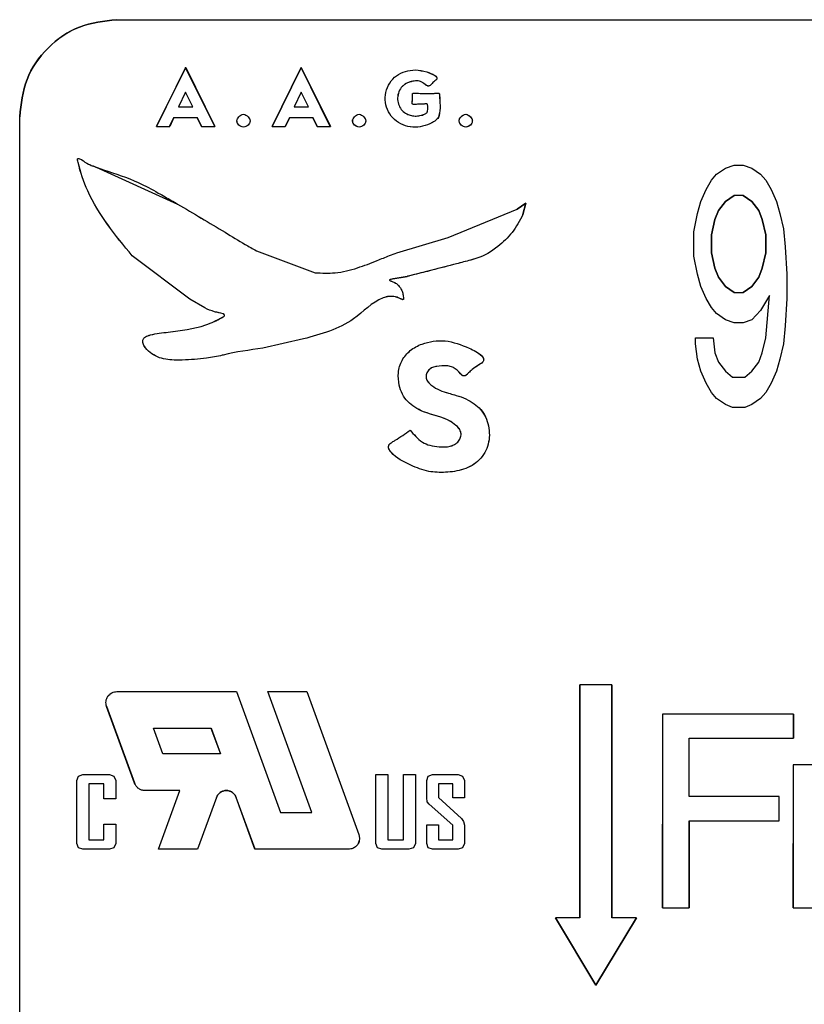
# Model space of a CAD drawing. Header units: millimetres. Extents: x -186 to 167, y -17 to 277.
# Tile 36 of 44: x 56.35 to 64.44, y 255.48 to 265.64. Entities that reach past the tile are written whole.
import ezdxf

# ---------------------------------------------------------------- set-up
doc = ezdxf.new("R2010")
doc.units = ezdxf.units.MM

msp = doc.modelspace()

# ---------------------------------------------------------------- linework, layer by layer
at = {"color": 7, "linetype": 'Continuous', "lineweight": 25}
for p, q in [((57.348, 265.635), (75.553, 265.635)), ((58.059, 265.143), (57.76, 264.535)), ((57.76, 264.535), (58.06, 265.143)), ((58.359, 264.535), (58.059, 265.143)), ((58.059, 265.143), (58.06, 265.143)), ((58.06, 265.143), (58.359, 264.535)), ((59.252, 265.143), (58.953, 264.535)), ((58.953, 264.535), (59.252, 265.143)), ((59.252, 265.143), (59.552, 264.535)), ((59.551, 264.535), (59.252, 265.143)), ((59.252, 265.143), (59.252, 265.143)), ((60.427, 265.119), (60.427, 265.119)), ((58.059, 264.886), (57.986, 264.735)), ((58.059, 264.886), (57.986, 264.735)), ((58.132, 264.735), (58.059, 264.886)), ((58.132, 264.735), (58.059, 264.886)), ((58.059, 264.886), (58.059, 264.886)), ((59.251, 264.886), (59.179, 264.735)), ((59.251, 264.886), (59.179, 264.735)), ((59.325, 264.735), (59.251, 264.886)), ((59.325, 264.735), (59.251, 264.886)), ((59.251, 264.886), (59.251, 264.886)), ((60.495, 264.874), (60.495, 264.874)), ((57.986, 264.735), (58.132, 264.735)), ((59.179, 264.735), (59.325, 264.735)), ((60.46, 264.764), (60.459, 264.764)), ((56.348, 247.034), (56.348, 264.635)), ((56.348, 264.635), (56.348, 264.635)), ((56.348, 247.034), (56.348, 264.635)), ((58.656, 264.661), (58.656, 264.661)), ((59.848, 264.661), (59.849, 264.661)), ((60.341, 264.663), (60.34, 264.663)), ((60.948, 264.661), (60.948, 264.661)), ((57.76, 264.535), (57.895, 264.535)), ((57.894, 264.535), (57.939, 264.627)), ((57.939, 264.627), (57.895, 264.535)), ((57.939, 264.627), (58.179, 264.627)), ((58.179, 264.627), (58.224, 264.535)), ((58.224, 264.535), (58.179, 264.627)), ((58.224, 264.535), (58.359, 264.535)), ((58.656, 264.528), (58.656, 264.528)), ((58.953, 264.535), (59.087, 264.535)), ((59.087, 264.535), (59.132, 264.627)), ((59.132, 264.627), (59.087, 264.535)), ((59.132, 264.627), (59.372, 264.627)), ((59.372, 264.627), (59.416, 264.535)), ((59.417, 264.535), (59.372, 264.627)), ((59.416, 264.535), (59.552, 264.535)), ((59.849, 264.528), (59.849, 264.528)), ((60.948, 264.528), (60.948, 264.528)), ((63.626, 264.104), (63.716, 264.135)), ((63.626, 264.104), (63.716, 264.135)), ((63.716, 264.135), (63.807, 264.135)), ((63.807, 264.135), (63.897, 264.104)), ((63.807, 264.135), (63.898, 264.104)), ((57.137, 264.114), (57.976, 263.734)), ((57.138, 264.114), (57.137, 264.114)), ((63.481, 263.979), (63.535, 264.041)), ((63.481, 263.979), (63.535, 264.041)), ((63.535, 264.041), (63.626, 264.104)), ((63.535, 264.041), (63.626, 264.104)), ((63.535, 264.041), (63.535, 264.041)), ((63.626, 264.104), (63.626, 264.104)), ((63.897, 264.104), (63.988, 264.041)), ((63.898, 264.104), (63.897, 264.104)), ((63.898, 264.104), (63.988, 264.041)), ((63.988, 264.041), (64.042, 263.979)), ((63.988, 264.041), (63.988, 264.041)), ((63.988, 264.041), (64.043, 263.979)), ((63.426, 263.885), (63.481, 263.979)), ((63.426, 263.885), (63.481, 263.979)), ((63.481, 263.979), (63.481, 263.979)), ((64.042, 263.979), (64.097, 263.885)), ((64.043, 263.979), (64.042, 263.979)), ((64.043, 263.979), (64.097, 263.885)), ((63.372, 263.76), (63.426, 263.885)), ((63.372, 263.76), (63.426, 263.885)), ((63.426, 263.885), (63.426, 263.885)), ((63.716, 263.823), (63.626, 263.76)), ((63.626, 263.76), (63.716, 263.823)), ((63.807, 263.823), (63.716, 263.823)), ((63.897, 263.76), (63.807, 263.823)), ((63.807, 263.823), (63.898, 263.76)), ((64.097, 263.885), (64.151, 263.76)), ((64.097, 263.885), (64.097, 263.885)), ((64.097, 263.885), (64.151, 263.76)), ((57.976, 263.734), (57.976, 263.734)), ((61.567, 263.743), (61.478, 263.681)), ((61.479, 263.681), (61.567, 263.743)), ((61.537, 263.625), (61.567, 263.743)), ((61.567, 263.743), (61.538, 263.625)), ((61.567, 263.743), (61.567, 263.743)), ((63.336, 263.635), (63.372, 263.76)), ((63.336, 263.635), (63.372, 263.76)), ((63.372, 263.76), (63.372, 263.76)), ((63.626, 263.76), (63.553, 263.666)), ((63.553, 263.666), (63.626, 263.76)), ((63.626, 263.76), (63.626, 263.76)), ((63.97, 263.666), (63.897, 263.76)), ((63.898, 263.76), (63.897, 263.76)), ((63.898, 263.76), (63.97, 263.666)), ((64.151, 263.76), (64.187, 263.635)), ((64.151, 263.76), (64.151, 263.76)), ((64.151, 263.76), (64.188, 263.635)), ((60.768, 263.389), (61.478, 263.681)), ((60.768, 263.389), (61.479, 263.681)), ((61.478, 263.681), (61.479, 263.681)), ((61.538, 263.625), (61.537, 263.625)), ((63.299, 263.448), (63.336, 263.635)), ((63.3, 263.448), (63.336, 263.635)), ((63.336, 263.635), (63.336, 263.635)), ((63.553, 263.666), (63.517, 263.573)), ((63.517, 263.573), (63.553, 263.666)), ((63.553, 263.666), (63.553, 263.666)), ((64.006, 263.573), (63.97, 263.666)), ((63.97, 263.666), (63.97, 263.666)), ((63.97, 263.666), (64.006, 263.573)), ((64.187, 263.635), (64.224, 263.479)), ((64.188, 263.635), (64.187, 263.635)), ((64.188, 263.635), (64.224, 263.479)), ((63.517, 263.573), (63.481, 263.416)), ((63.481, 263.416), (63.517, 263.573)), ((63.517, 263.573), (63.517, 263.573)), ((64.042, 263.416), (64.006, 263.573)), ((64.006, 263.573), (64.006, 263.573)), ((64.006, 263.573), (64.043, 263.416)), ((63.299, 263.198), (63.299, 263.448)), ((63.3, 263.448), (63.299, 263.448)), ((63.3, 263.198), (63.3, 263.448)), ((63.481, 263.416), (63.481, 263.229)), ((63.481, 263.416), (63.481, 263.416)), ((63.481, 263.229), (63.481, 263.416)), ((64.042, 263.229), (64.042, 263.416)), ((64.043, 263.416), (64.042, 263.416)), ((64.043, 263.416), (64.043, 263.229)), ((64.224, 263.479), (64.242, 263.291)), ((64.224, 263.479), (64.224, 263.479)), ((64.224, 263.479), (64.242, 263.291)), ((60.237, 263.231), (60.768, 263.389)), ((60.238, 263.231), (60.768, 263.389)), ((60.768, 263.389), (60.768, 263.389)), ((58.789, 263.252), (59.396, 263.025)), ((58.789, 263.252), (58.789, 263.252)), ((58.789, 263.252), (59.396, 263.025)), ((60.238, 263.231), (60.237, 263.231)), ((63.481, 263.229), (63.517, 263.073)), ((63.481, 263.229), (63.481, 263.229)), ((63.517, 263.073), (63.481, 263.229)), ((64.006, 263.073), (64.042, 263.229)), ((64.043, 263.229), (64.006, 263.073)), ((64.043, 263.229), (64.042, 263.229)), ((64.242, 263.291), (64.26, 263.01)), ((64.242, 263.291), (64.242, 263.291)), ((64.242, 263.291), (64.26, 263.01)), ((58.103, 262.752), (57.508, 263.2)), ((58.103, 262.752), (57.508, 263.2)), ((57.508, 263.2), (57.508, 263.2)), ((60.852, 263.117), (60.345, 262.988)), ((60.852, 263.117), (60.852, 263.117)), ((63.336, 263.01), (63.299, 263.198)), ((63.3, 263.198), (63.299, 263.198)), ((63.336, 263.01), (63.3, 263.198)), ((59.396, 263.025), (59.396, 263.025)), ((63.372, 262.885), (63.336, 263.01)), ((63.336, 263.01), (63.336, 263.01)), ((63.372, 262.885), (63.336, 263.01)), ((63.517, 263.073), (63.553, 262.979)), ((63.517, 263.073), (63.517, 263.073)), ((63.553, 262.979), (63.517, 263.073)), ((63.97, 262.979), (64.006, 263.073)), ((64.006, 263.073), (63.97, 262.979)), ((64.006, 263.073), (64.006, 263.073)), ((64.26, 263.01), (64.26, 263.01)), ((64.26, 263.01), (64.26, 262.76)), ((64.26, 263.01), (64.26, 262.76)), ((60.188, 262.936), (60.188, 262.936)), ((60.197, 262.962), (60.344, 262.988)), ((60.198, 262.962), (60.197, 262.962)), ((60.345, 262.988), (60.198, 262.962)), ((60.344, 262.988), (60.345, 262.988)), ((63.553, 262.979), (63.626, 262.885)), ((63.553, 262.979), (63.553, 262.979)), ((63.626, 262.885), (63.553, 262.979)), ((63.897, 262.885), (63.97, 262.979)), ((63.97, 262.979), (63.898, 262.885)), ((63.97, 262.979), (63.97, 262.979)), ((63.426, 262.76), (63.372, 262.885)), ((63.372, 262.885), (63.372, 262.885)), ((63.426, 262.76), (63.372, 262.885)), ((63.626, 262.885), (63.716, 262.823)), ((63.626, 262.885), (63.626, 262.885)), ((63.716, 262.823), (63.626, 262.885)), ((63.716, 262.823), (63.807, 262.823)), ((63.807, 262.823), (63.897, 262.885)), ((63.898, 262.885), (63.807, 262.823)), ((63.898, 262.885), (63.897, 262.885)), ((58.257, 262.662), (58.103, 262.752)), ((58.257, 262.662), (58.103, 262.752)), ((58.103, 262.752), (58.103, 262.752)), ((60.222, 262.778), (60.222, 262.778)), ((63.481, 262.666), (63.426, 262.76)), ((63.426, 262.76), (63.426, 262.76)), ((63.481, 262.666), (63.426, 262.76)), ((64.079, 262.791), (63.988, 262.635)), ((64.079, 262.791), (63.988, 262.635)), ((64.042, 262.354), (64.079, 262.791)), ((64.043, 262.354), (64.079, 262.791)), ((64.079, 262.791), (64.079, 262.791)), ((64.26, 262.76), (64.242, 262.479)), ((64.26, 262.76), (64.242, 262.479)), ((64.26, 262.76), (64.26, 262.76)), ((58.257, 262.662), (58.257, 262.662)), ((63.535, 262.604), (63.481, 262.666)), ((63.481, 262.666), (63.481, 262.666)), ((63.535, 262.604), (63.481, 262.666)), ((63.626, 262.541), (63.535, 262.604)), ((63.535, 262.604), (63.535, 262.604)), ((63.626, 262.541), (63.535, 262.604)), ((63.988, 262.635), (63.897, 262.541)), ((63.988, 262.635), (63.898, 262.541)), ((63.988, 262.635), (63.988, 262.635)), ((63.716, 262.51), (63.626, 262.541)), ((63.626, 262.541), (63.626, 262.541)), ((63.716, 262.51), (63.626, 262.541)), ((63.807, 262.51), (63.716, 262.51)), ((63.897, 262.541), (63.807, 262.51)), ((63.898, 262.541), (63.807, 262.51)), ((63.898, 262.541), (63.897, 262.541)), ((57.88, 262.413), (57.879, 262.413)), ((64.242, 262.479), (64.224, 262.291)), ((64.242, 262.479), (64.224, 262.291)), ((64.242, 262.479), (64.242, 262.479)), ((59.273, 262.343), (58.854, 262.246)), ((59.273, 262.343), (58.855, 262.246)), ((59.273, 262.343), (59.273, 262.343)), ((63.317, 262.354), (63.499, 262.354)), ((63.317, 262.291), (63.317, 262.354)), ((63.318, 262.291), (63.318, 262.354)), ((63.499, 262.354), (63.517, 262.198)), ((63.499, 262.354), (63.517, 262.198)), ((64.006, 262.198), (64.042, 262.354)), ((64.006, 262.198), (64.043, 262.354)), ((64.043, 262.354), (64.042, 262.354)), ((57.692, 262.203), (57.692, 262.203)), ((58.855, 262.246), (58.854, 262.246)), ((60.982, 262.248), (60.982, 262.248)), ((63.336, 262.135), (63.317, 262.291)), ((63.318, 262.291), (63.317, 262.291)), ((63.336, 262.135), (63.318, 262.291)), ((63.517, 262.198), (63.553, 262.104)), ((63.517, 262.198), (63.517, 262.198)), ((63.517, 262.198), (63.553, 262.104)), ((63.97, 262.104), (64.006, 262.198)), ((63.97, 262.104), (64.006, 262.198)), ((64.006, 262.198), (64.006, 262.198)), ((64.224, 262.291), (64.187, 262.135)), ((64.224, 262.291), (64.188, 262.135)), ((64.224, 262.291), (64.224, 262.291)), ((58.025, 262.125), (58.025, 262.125)), ((63.372, 262.01), (63.336, 262.135)), ((63.336, 262.135), (63.336, 262.135)), ((63.372, 262.01), (63.336, 262.135)), ((63.553, 262.104), (63.626, 262.01)), ((63.553, 262.104), (63.553, 262.104)), ((63.553, 262.104), (63.626, 262.01)), ((63.897, 262.01), (63.97, 262.104)), ((63.898, 262.01), (63.97, 262.104)), ((63.97, 262.104), (63.97, 262.104)), ((64.187, 262.135), (64.151, 262.01)), ((64.188, 262.135), (64.151, 262.01)), ((64.188, 262.135), (64.187, 262.135)), ((63.426, 261.885), (63.372, 262.01)), ((63.372, 262.01), (63.372, 262.01)), ((63.426, 261.885), (63.372, 262.01)), ((63.626, 262.01), (63.698, 261.948)), ((63.626, 262.01), (63.626, 262.01)), ((63.626, 262.01), (63.698, 261.948)), ((63.825, 261.948), (63.897, 262.01)), ((63.825, 261.948), (63.898, 262.01)), ((63.898, 262.01), (63.897, 262.01)), ((64.151, 262.01), (64.097, 261.885)), ((64.151, 262.01), (64.097, 261.885)), ((64.151, 262.01), (64.151, 262.01)), ((60.913, 261.965), (60.912, 261.965)), ((63.698, 261.948), (63.825, 261.948)), ((60.261, 261.865), (60.26, 261.865)), ((63.481, 261.791), (63.426, 261.885)), ((63.426, 261.885), (63.426, 261.885)), ((63.481, 261.791), (63.426, 261.885)), ((63.535, 261.729), (63.481, 261.791)), ((63.481, 261.791), (63.481, 261.791)), ((63.535, 261.729), (63.481, 261.791)), ((64.042, 261.791), (63.988, 261.729)), ((64.043, 261.791), (63.988, 261.729)), ((64.097, 261.885), (64.042, 261.791)), ((64.043, 261.791), (64.042, 261.791)), ((64.097, 261.885), (64.043, 261.791)), ((64.097, 261.885), (64.097, 261.885)), ((63.626, 261.666), (63.535, 261.729)), ((63.535, 261.729), (63.535, 261.729)), ((63.626, 261.666), (63.535, 261.729)), ((63.988, 261.729), (63.897, 261.666)), ((63.988, 261.729), (63.898, 261.666)), ((63.988, 261.729), (63.988, 261.729)), ((63.698, 261.635), (63.626, 261.666)), ((63.626, 261.666), (63.626, 261.666)), ((63.698, 261.635), (63.626, 261.666)), ((63.825, 261.635), (63.698, 261.635)), ((63.897, 261.666), (63.825, 261.635)), ((63.898, 261.666), (63.825, 261.635)), ((63.898, 261.666), (63.897, 261.666)), ((60.374, 261.403), (60.373, 261.403)), ((60.861, 261.438), (60.862, 261.438)), ((60.674, 261.23), (60.674, 261.23)), ((62.125, 258.774), (62.125, 256.374)), ((62.455, 258.774), (62.125, 258.774)), ((62.125, 256.374), (62.125, 258.774)), ((62.455, 256.374), (62.455, 258.774)), ((62.455, 258.774), (62.455, 256.374)), ((57.351, 258.706), (58.585, 258.706)), ((58.585, 258.706), (59.039, 257.458)), ((58.585, 258.706), (59.039, 257.458)), ((59.361, 257.458), (58.907, 258.706)), ((58.907, 258.706), (59.309, 258.706)), ((59.361, 257.458), (58.907, 258.706)), ((59.309, 258.706), (59.845, 257.232)), ((59.309, 258.706), (59.846, 257.232)), ((57.533, 257.76), (57.244, 258.553)), ((57.245, 258.553), (57.244, 258.553)), ((57.534, 257.76), (57.245, 258.553)), ((64.328, 258.474), (62.978, 258.474)), ((62.978, 258.474), (62.978, 256.474)), ((64.328, 258.224), (64.328, 258.474)), ((64.328, 258.474), (64.328, 258.224)), ((57.729, 258.328), (58.321, 258.328)), ((57.825, 258.063), (57.729, 258.328)), ((57.825, 258.063), (57.729, 258.328)), ((58.32, 258.328), (58.417, 258.063)), ((58.321, 258.328), (58.417, 258.063)), ((63.253, 257.624), (63.253, 258.224)), ((63.253, 258.224), (64.328, 258.224)), ((58.417, 258.063), (57.825, 258.063)), ((64.323, 257.949), (64.323, 256.474)), ((64.598, 257.949), (64.323, 257.949)), ((56.938, 257.789), (56.953, 257.833)), ((56.938, 257.789), (56.953, 257.833)), ((56.953, 257.833), (56.999, 257.852)), ((56.953, 257.833), (56.999, 257.852)), ((56.953, 257.833), (56.953, 257.833)), ((56.999, 257.852), (57.273, 257.852)), ((57.273, 257.852), (57.319, 257.833)), ((57.273, 257.852), (57.319, 257.833)), ((57.319, 257.833), (57.339, 257.789)), ((57.319, 257.833), (57.319, 257.833)), ((57.319, 257.833), (57.339, 257.789)), ((60.022, 257.138), (60.022, 257.852)), ((60.022, 257.852), (60.144, 257.852)), ((60.022, 257.138), (60.022, 257.852)), ((60.144, 257.852), (60.144, 257.177)), ((60.144, 257.852), (60.144, 257.177)), ((60.306, 257.852), (60.428, 257.852)), ((60.306, 257.177), (60.306, 257.852)), ((60.306, 257.177), (60.306, 257.852)), ((60.428, 257.852), (60.428, 257.138)), ((60.428, 257.852), (60.428, 257.138)), ((60.545, 257.789), (60.56, 257.833)), ((60.545, 257.789), (60.56, 257.833)), ((60.56, 257.833), (60.606, 257.852)), ((60.56, 257.833), (60.606, 257.852)), ((60.56, 257.833), (60.56, 257.833)), ((60.606, 257.852), (60.87, 257.852)), ((60.87, 257.852), (60.915, 257.833)), ((60.87, 257.852), (60.915, 257.833)), ((60.915, 257.833), (60.936, 257.789)), ((60.915, 257.833), (60.915, 257.833)), ((60.915, 257.833), (60.936, 257.789)), ((56.938, 257.138), (56.938, 257.789)), ((56.938, 257.789), (56.938, 257.789)), ((56.938, 257.138), (56.938, 257.789)), ((57.217, 257.755), (57.06, 257.755)), ((57.06, 257.755), (57.06, 257.177)), ((57.06, 257.755), (57.06, 257.177)), ((57.217, 257.6), (57.217, 257.755)), ((57.217, 257.6), (57.217, 257.755)), ((57.339, 257.789), (57.339, 257.6)), ((57.339, 257.789), (57.339, 257.789)), ((57.339, 257.789), (57.339, 257.6)), ((57.534, 257.76), (57.533, 257.76)), ((60.545, 257.609), (60.545, 257.789)), ((60.545, 257.789), (60.545, 257.789)), ((60.545, 257.609), (60.545, 257.789)), ((60.814, 257.755), (60.666, 257.755)), ((60.666, 257.755), (60.666, 257.614)), ((60.667, 257.755), (60.667, 257.614)), ((60.814, 257.609), (60.814, 257.755)), ((60.814, 257.609), (60.814, 257.755)), ((60.936, 257.789), (60.936, 257.609)), ((60.936, 257.789), (60.936, 257.789)), ((60.936, 257.789), (60.936, 257.609)), ((58.001, 257.685), (57.64, 257.685)), ((57.781, 257.08), (58.001, 257.685)), ((57.781, 257.08), (58.001, 257.685)), ((64.178, 257.624), (63.253, 257.624)), ((64.178, 257.374), (64.178, 257.624)), ((57.339, 257.6), (57.217, 257.6)), ((58.377, 257.614), (58.183, 257.08)), ((58.377, 257.614), (58.183, 257.08)), ((58.377, 257.614), (58.377, 257.614)), ((58.774, 257.08), (58.58, 257.614)), ((58.58, 257.614), (58.58, 257.614)), ((58.775, 257.08), (58.58, 257.614)), ((60.55, 257.57), (60.545, 257.609)), ((60.545, 257.609), (60.545, 257.609)), ((60.55, 257.57), (60.545, 257.609)), ((60.57, 257.546), (60.55, 257.57)), ((60.55, 257.57), (60.55, 257.57)), ((60.57, 257.546), (60.55, 257.57)), ((60.814, 257.328), (60.57, 257.546)), ((60.57, 257.546), (60.57, 257.546)), ((60.814, 257.328), (60.57, 257.546)), ((60.666, 257.614), (60.905, 257.396)), ((60.667, 257.614), (60.666, 257.614)), ((60.667, 257.614), (60.905, 257.396)), ((60.936, 257.609), (60.814, 257.609)), ((59.039, 257.458), (59.361, 257.458)), ((57.217, 257.337), (57.339, 257.337)), ((57.217, 257.177), (57.217, 257.337)), ((57.217, 257.177), (57.217, 257.337)), ((57.339, 257.337), (57.339, 257.138)), ((57.339, 257.337), (57.339, 257.138)), ((60.545, 257.138), (60.545, 257.333)), ((60.545, 257.333), (60.667, 257.333)), ((60.545, 257.138), (60.545, 257.333)), ((60.666, 257.333), (60.666, 257.177)), ((60.667, 257.333), (60.667, 257.177)), ((60.814, 257.177), (60.814, 257.328)), ((60.814, 257.328), (60.814, 257.328)), ((60.814, 257.177), (60.814, 257.328)), ((60.905, 257.396), (60.925, 257.367)), ((60.905, 257.396), (60.905, 257.396)), ((60.905, 257.396), (60.926, 257.367)), ((60.925, 257.367), (60.936, 257.328)), ((60.926, 257.367), (60.925, 257.367)), ((60.926, 257.367), (60.936, 257.328)), ((60.936, 257.328), (60.936, 257.138)), ((60.936, 257.328), (60.936, 257.328)), ((60.936, 257.328), (60.936, 257.138)), ((62.978, 256.474), (62.978, 257.339)), ((63.253, 257.374), (64.178, 257.374)), ((63.253, 256.474), (63.253, 257.374)), ((63.253, 257.374), (63.253, 256.474)), ((59.845, 257.232), (59.852, 257.194)), ((59.846, 257.232), (59.845, 257.232)), ((59.846, 257.232), (59.852, 257.194)), ((56.953, 257.095), (56.938, 257.138)), ((56.938, 257.138), (56.938, 257.138)), ((56.953, 257.095), (56.938, 257.138)), ((57.06, 257.177), (57.217, 257.177)), ((57.339, 257.138), (57.319, 257.095)), ((57.339, 257.138), (57.319, 257.095)), ((57.339, 257.138), (57.339, 257.138)), ((59.852, 257.194), (59.852, 257.194)), ((60.037, 257.095), (60.022, 257.138)), ((60.022, 257.138), (60.022, 257.138)), ((60.037, 257.095), (60.022, 257.138)), ((60.144, 257.177), (60.306, 257.177)), ((60.428, 257.138), (60.408, 257.095)), ((60.428, 257.138), (60.408, 257.095)), ((60.428, 257.138), (60.428, 257.138)), ((60.56, 257.095), (60.545, 257.138)), ((60.545, 257.138), (60.545, 257.138)), ((60.56, 257.095), (60.545, 257.138)), ((60.666, 257.177), (60.814, 257.177)), ((60.936, 257.138), (60.915, 257.095)), ((60.936, 257.138), (60.915, 257.095)), ((60.936, 257.138), (60.936, 257.138)), ((64.323, 256.474), (64.323, 257.138)), ((56.999, 257.08), (56.953, 257.095)), ((56.953, 257.095), (56.953, 257.095)), ((56.999, 257.08), (56.953, 257.095)), ((57.273, 257.08), (56.999, 257.08)), ((57.319, 257.095), (57.273, 257.08)), ((57.319, 257.095), (57.273, 257.08)), ((57.319, 257.095), (57.319, 257.095)), ((58.183, 257.08), (57.781, 257.08)), ((59.739, 257.08), (58.774, 257.08)), ((60.083, 257.08), (60.037, 257.095)), ((60.037, 257.095), (60.037, 257.095)), ((60.083, 257.08), (60.037, 257.095)), ((60.362, 257.08), (60.083, 257.08)), ((60.408, 257.095), (60.362, 257.08)), ((60.408, 257.095), (60.362, 257.08)), ((60.408, 257.095), (60.408, 257.095)), ((60.606, 257.08), (60.56, 257.095)), ((60.56, 257.095), (60.56, 257.095)), ((60.606, 257.08), (60.56, 257.095)), ((60.87, 257.08), (60.606, 257.08)), ((60.915, 257.095), (60.87, 257.08)), ((60.915, 257.095), (60.87, 257.08)), ((60.915, 257.095), (60.915, 257.095)), ((62.978, 256.474), (63.253, 256.474)), ((64.323, 256.474), (64.598, 256.474)), ((61.872, 256.374), (62.29, 255.677)), ((62.125, 256.374), (61.872, 256.374)), ((62.29, 255.677), (61.872, 256.374)), ((62.709, 256.374), (62.29, 255.677)), ((62.29, 255.677), (62.708, 256.374)), ((62.709, 256.374), (62.455, 256.374)), ((62.29, 255.677), (62.29, 255.677))]:
    msp.add_line(p, q, dxfattribs=at)
for points in [[(56.348, 264.635), (56.363, 264.766), (56.393, 265.028), (56.624, 265.359), (56.955, 265.59), (57.217, 265.62), (57.348, 265.635)], [(57.348, 265.635), (57.217, 265.62), (56.955, 265.59), (56.625, 265.359), (56.393, 265.028), (56.363, 264.766), (56.348, 264.635)], [(57.244, 258.553), (57.242, 258.562), (57.237, 258.58), (57.237, 258.607), (57.244, 258.634), (57.257, 258.658), (57.275, 258.678), (57.298, 258.694), (57.324, 258.704), (57.342, 258.705), (57.351, 258.706)], [(57.245, 258.553), (57.242, 258.562), (57.237, 258.58), (57.238, 258.607), (57.244, 258.634), (57.257, 258.658), (57.276, 258.678), (57.298, 258.694), (57.324, 258.704), (57.342, 258.705), (57.351, 258.706)], [(57.64, 257.685), (57.628, 257.686), (57.605, 257.688), (57.574, 257.704), (57.548, 257.728), (57.538, 257.749), (57.533, 257.76)], [(57.64, 257.685), (57.629, 257.686), (57.605, 257.688), (57.574, 257.704), (57.548, 257.728), (57.538, 257.749), (57.534, 257.76)], [(58.377, 257.614), (58.382, 257.624), (58.391, 257.644), (58.416, 257.667), (58.446, 257.682), (58.479, 257.687), (58.512, 257.682), (58.541, 257.667), (58.566, 257.644), (58.575, 257.624), (58.58, 257.614)], [(58.58, 257.614), (58.576, 257.624), (58.566, 257.644), (58.542, 257.667), (58.512, 257.682), (58.479, 257.687), (58.446, 257.682), (58.416, 257.667), (58.391, 257.644), (58.382, 257.624), (58.377, 257.614)], [(59.852, 257.194), (59.851, 257.179), (59.847, 257.149), (59.821, 257.111), (59.784, 257.085), (59.754, 257.082), (59.739, 257.08)], [(59.852, 257.194), (59.85, 257.179), (59.847, 257.149), (59.821, 257.111), (59.783, 257.085), (59.754, 257.082), (59.739, 257.08)]]:
    msp.add_open_spline(points, degree=3, dxfattribs=at)
for points, knots in [([(60.495, 264.874), (60.505, 264.875), (60.519, 264.875), (60.552, 264.876), (60.58, 264.873), (60.616, 264.874), (60.64, 264.878), (60.658, 264.879), (60.666, 264.878), (60.671, 264.876), (60.674, 264.873), (60.677, 264.867), (60.679, 264.79), (60.692, 264.707), (60.665, 264.625), (60.643, 264.598), (60.589, 264.564), (60.505, 264.532), (60.4, 264.521), (60.299, 264.545), (60.209, 264.599), (60.146, 264.682), (60.113, 264.782), (60.119, 264.887), (60.158, 264.985), (60.23, 265.063), (60.325, 265.106), (60.393, 265.114), (60.427, 265.119)], [0, 0, 0, 0, 0.019809, 0.025702, 0.058608, 0.070809, 0.092989, 0.101557, 0.104785, 0.107425, 0.109862, 0.112635, 0.120106, 0.248241, 0.261033, 0.275166, 0.310636, 0.376274, 0.437877, 0.499639, 0.562914, 0.624889, 0.687099, 0.750146, 0.813248, 0.875664, 0.937454, 1, 1, 1, 1]), ([(60.495, 264.874), (60.527, 264.874), (60.566, 264.873), (60.617, 264.874), (60.64, 264.878), (60.66, 264.879), (60.669, 264.877), (60.672, 264.875), (60.674, 264.873), (60.677, 264.867), (60.68, 264.79), (60.692, 264.707), (60.666, 264.626), (60.644, 264.598), (60.59, 264.564), (60.505, 264.532), (60.401, 264.521), (60.3, 264.545), (60.21, 264.599), (60.146, 264.682), (60.113, 264.782), (60.119, 264.887), (60.158, 264.985), (60.23, 265.063), (60.325, 265.106), (60.393, 265.114), (60.427, 265.119)], [0, 0, 0, 0, 0.058579, 0.070771, 0.092962, 0.101323, 0.107352, 0.108473, 0.109654, 0.112375, 0.120043, 0.248187, 0.260856, 0.274946, 0.310595, 0.376238, 0.437723, 0.49961, 0.562753, 0.624867, 0.686934, 0.750133, 0.813077, 0.875656, 0.93745, 1, 1, 1, 1]), ([(60.427, 265.119), (60.467, 265.113), (60.53, 265.105), (60.6, 265.075), (60.635, 265.057), (60.647, 265.043), (60.65, 265.037), (60.651, 265.032), (60.651, 265.027), (60.64, 265.008), (60.615, 264.996), (60.597, 264.973), (60.585, 264.961), (60.575, 264.953), (60.565, 264.951), (60.556, 264.951), (60.548, 264.954), (60.543, 264.957), (60.541, 264.958), (60.541, 264.959), (60.541, 264.959), (60.541, 264.959), (60.539, 264.959), (60.535, 264.963), (60.523, 264.971), (60.505, 264.985), (60.483, 264.999), (60.447, 265.007), (60.395, 265.001), (60.343, 264.985), (60.304, 264.959), (60.274, 264.928), (60.25, 264.878), (60.24, 264.812), (60.256, 264.75), (60.289, 264.695), (60.323, 264.674), (60.34, 264.663)], [0, 0, 0, 0, 0.120577, 0.188277, 0.229327, 0.236279, 0.242204, 0.247431, 0.25243, 0.256623, 0.311209, 0.332245, 0.342866, 0.360978, 0.368551, 0.375766, 0.38801, 0.392409, 0.393594, 0.393896, 0.393972, 0.394004, 0.394591, 0.398006, 0.412199, 0.436214, 0.465626, 0.490589, 0.545122, 0.619991, 0.652244, 0.68378, 0.749689, 0.81483, 0.879264, 0.939744, 1, 1, 1, 1]), ([(60.427, 265.119), (60.467, 265.113), (60.536, 265.102), (60.61, 265.074), (60.644, 265.049), (60.65, 265.037), (60.651, 265.031), (60.651, 265.027), (60.641, 265.008), (60.615, 264.996), (60.598, 264.974), (60.59, 264.966), (60.584, 264.959), (60.576, 264.954), (60.565, 264.951), (60.558, 264.95), (60.537, 264.96), (60.514, 264.979), (60.484, 264.999), (60.447, 265.007), (60.396, 265), (60.343, 264.985), (60.305, 264.959), (60.274, 264.928), (60.25, 264.878), (60.241, 264.812), (60.256, 264.75), (60.289, 264.695), (60.323, 264.674), (60.341, 264.663)], [0, 0, 0, 0, 0.1206, 0.209732, 0.235077, 0.244247, 0.24839, 0.252479, 0.256386, 0.311292, 0.3325, 0.339071, 0.342955, 0.360593, 0.368277, 0.375771, 0.382526, 0.436096, 0.465303, 0.490466, 0.545009, 0.619892, 0.651913, 0.683373, 0.749619, 0.814431, 0.879219, 0.939562, 1, 1, 1, 1]), ([(60.459, 264.764), (60.459, 264.764), (60.458, 264.764), (60.455, 264.764), (60.443, 264.762), (60.429, 264.76), (60.415, 264.759), (60.407, 264.76), (60.402, 264.763), (60.399, 264.765), (60.397, 264.768), (60.395, 264.773), (60.396, 264.797), (60.403, 264.827), (60.398, 264.856), (60.398, 264.867), (60.398, 264.872), (60.4, 264.874), (60.402, 264.876), (60.411, 264.879), (60.442, 264.877), (60.471, 264.875), (60.495, 264.874)], [0, 0, 0, 0, 0.000979, 0.009773, 0.035168, 0.132834, 0.168336, 0.197322, 0.221553, 0.232811, 0.244056, 0.252447, 0.290267, 0.51308, 0.593154, 0.618605, 0.634763, 0.642843, 0.651461, 0.672637, 0.73902, 1, 1, 1, 1]), ([(60.46, 264.764), (60.458, 264.764), (60.446, 264.763), (60.432, 264.76), (60.416, 264.759), (60.408, 264.76), (60.401, 264.763), (60.398, 264.767), (60.395, 264.772), (60.396, 264.797), (60.402, 264.827), (60.398, 264.857), (60.397, 264.869), (60.4, 264.874), (60.402, 264.876), (60.411, 264.879), (60.442, 264.877), (60.472, 264.875), (60.495, 264.874)], [0, 0, 0, 0, 0.013999, 0.132948, 0.166756, 0.195213, 0.219952, 0.243396, 0.250963, 0.287619, 0.512771, 0.591748, 0.634327, 0.641989, 0.650244, 0.671117, 0.738792, 1, 1, 1, 1]), ([(60.34, 264.663), (60.356, 264.656), (60.387, 264.643), (60.438, 264.64), (60.488, 264.647), (60.525, 264.661), (60.545, 264.674), (60.55, 264.681), (60.553, 264.687), (60.555, 264.713), (60.56, 264.739), (60.554, 264.761), (60.553, 264.763), (60.551, 264.764), (60.548, 264.766), (60.534, 264.768), (60.504, 264.762), (60.476, 264.763), (60.459, 264.764)], [0, 0, 0, 0, 0.1251364, 0.2492911, 0.3800884, 0.5049792, 0.540612, 0.5564433, 0.5717603, 0.5907394, 0.7533329, 0.7586457, 0.7638392, 0.7693399, 0.7755112, 0.7907873, 0.8752847, 1, 1, 1, 1]), ([(60.341, 264.663), (60.356, 264.656), (60.387, 264.643), (60.438, 264.64), (60.488, 264.647), (60.525, 264.66), (60.546, 264.675), (60.553, 264.685), (60.555, 264.713), (60.56, 264.738), (60.554, 264.761), (60.553, 264.763), (60.551, 264.764), (60.546, 264.767), (60.539, 264.767), (60.525, 264.766), (60.5, 264.763), (60.476, 264.764), (60.46, 264.764)], [0, 0, 0, 0, 0.12454, 0.249432, 0.378938, 0.505321, 0.539366, 0.571805, 0.589576, 0.753522, 0.75851, 0.76346, 0.768821, 0.774953, 0.810724, 0.818604, 0.875192, 1, 1, 1, 1]), ([(58.656, 264.528), (58.647, 264.529), (58.63, 264.531), (58.609, 264.547), (58.595, 264.563), (58.589, 264.579), (58.588, 264.59), (58.589, 264.602), (58.594, 264.618), (58.608, 264.635), (58.629, 264.652), (58.647, 264.658), (58.656, 264.661)], [0, 0, 0, 0, 0.123143, 0.252707, 0.376223, 0.433739, 0.491561, 0.545617, 0.601803, 0.730847, 0.863981, 1, 1, 1, 1]), ([(58.656, 264.528), (58.648, 264.529), (58.63, 264.531), (58.609, 264.547), (58.595, 264.563), (58.59, 264.579), (58.588, 264.59), (58.589, 264.602), (58.594, 264.617), (58.608, 264.635), (58.629, 264.652), (58.647, 264.658), (58.656, 264.661)], [0, 0, 0, 0, 0.122412, 0.252623, 0.374766, 0.432633, 0.491453, 0.544589, 0.600457, 0.730765, 0.863117, 1, 1, 1, 1]), ([(58.656, 264.661), (58.664, 264.658), (58.682, 264.652), (58.704, 264.636), (58.717, 264.618), (58.723, 264.603), (58.724, 264.591), (58.723, 264.579), (58.717, 264.564), (58.703, 264.547), (58.682, 264.531), (58.664, 264.529), (58.656, 264.528)], [0, 0, 0, 0, 0.1340181, 0.2687232, 0.3950054, 0.4519263, 0.5080177, 0.563715, 0.6204803, 0.7469517, 0.8751984, 1, 1, 1, 1]), ([(58.656, 264.661), (58.665, 264.658), (58.682, 264.652), (58.704, 264.635), (58.718, 264.618), (58.723, 264.602), (58.724, 264.591), (58.723, 264.58), (58.717, 264.564), (58.704, 264.547), (58.682, 264.531), (58.665, 264.529), (58.656, 264.528)], [0, 0, 0, 0, 0.134748, 0.269704, 0.395053, 0.451796, 0.507723, 0.562827, 0.619099, 0.745149, 0.874795, 1, 1, 1, 1]), ([(59.849, 264.528), (59.84, 264.529), (59.823, 264.531), (59.801, 264.547), (59.788, 264.563), (59.782, 264.579), (59.78, 264.59), (59.781, 264.602), (59.787, 264.618), (59.8, 264.635), (59.822, 264.652), (59.84, 264.658), (59.848, 264.661)], [0, 0, 0, 0, 0.123143, 0.252707, 0.376223, 0.433739, 0.491561, 0.545617, 0.601803, 0.730847, 0.863981, 1, 1, 1, 1]), ([(59.849, 264.528), (59.84, 264.529), (59.823, 264.531), (59.802, 264.547), (59.788, 264.563), (59.782, 264.579), (59.781, 264.59), (59.782, 264.602), (59.787, 264.617), (59.801, 264.635), (59.822, 264.652), (59.84, 264.658), (59.849, 264.661)], [0, 0, 0, 0, 0.122412, 0.252623, 0.374766, 0.432633, 0.491453, 0.544589, 0.600457, 0.730765, 0.863117, 1, 1, 1, 1]), ([(59.848, 264.661), (59.857, 264.658), (59.875, 264.652), (59.896, 264.636), (59.91, 264.618), (59.915, 264.603), (59.917, 264.591), (59.915, 264.579), (59.91, 264.564), (59.896, 264.547), (59.875, 264.531), (59.857, 264.529), (59.849, 264.528)], [0, 0, 0, 0, 0.134018, 0.268723, 0.395005, 0.451926, 0.508018, 0.563715, 0.62048, 0.746952, 0.875198, 1, 1, 1, 1]), ([(59.849, 264.661), (59.857, 264.658), (59.875, 264.652), (59.897, 264.635), (59.91, 264.618), (59.916, 264.602), (59.917, 264.591), (59.916, 264.58), (59.91, 264.564), (59.897, 264.547), (59.875, 264.531), (59.857, 264.529), (59.849, 264.528)], [0, 0, 0, 0, 0.134748, 0.269704, 0.395053, 0.451796, 0.507723, 0.562827, 0.619099, 0.745149, 0.874795, 1, 1, 1, 1]), ([(60.948, 264.528), (60.939, 264.529), (60.922, 264.531), (60.9, 264.547), (60.887, 264.563), (60.881, 264.579), (60.88, 264.59), (60.88, 264.602), (60.886, 264.618), (60.899, 264.635), (60.921, 264.652), (60.939, 264.658), (60.948, 264.661)], [0, 0, 0, 0, 0.123143, 0.252707, 0.376223, 0.433739, 0.491561, 0.545617, 0.601803, 0.730847, 0.863981, 1, 1, 1, 1]), ([(60.948, 264.528), (60.94, 264.529), (60.922, 264.531), (60.901, 264.547), (60.887, 264.563), (60.882, 264.579), (60.88, 264.59), (60.881, 264.602), (60.886, 264.617), (60.9, 264.635), (60.921, 264.652), (60.939, 264.658), (60.948, 264.661)], [0, 0, 0, 0, 0.122412, 0.252623, 0.374766, 0.432633, 0.491453, 0.544589, 0.600457, 0.730765, 0.863117, 1, 1, 1, 1]), ([(60.948, 264.661), (60.956, 264.658), (60.974, 264.652), (60.995, 264.636), (61.009, 264.618), (61.015, 264.603), (61.016, 264.591), (61.014, 264.579), (61.009, 264.564), (60.995, 264.547), (60.974, 264.531), (60.956, 264.529), (60.948, 264.528)], [0, 0, 0, 0, 0.134018, 0.268723, 0.395005, 0.451926, 0.508018, 0.563715, 0.62048, 0.746952, 0.875198, 1, 1, 1, 1]), ([(60.948, 264.661), (60.957, 264.658), (60.974, 264.652), (60.996, 264.635), (61.009, 264.618), (61.015, 264.602), (61.016, 264.591), (61.015, 264.58), (61.009, 264.564), (60.996, 264.547), (60.974, 264.531), (60.957, 264.529), (60.948, 264.528)], [0, 0, 0, 0, 0.134748, 0.269704, 0.395053, 0.451796, 0.507723, 0.562827, 0.619099, 0.745149, 0.874795, 1, 1, 1, 1]), ([(57.508, 263.2), (57.335, 263.412), (57.096, 263.704), (56.97, 264.07), (56.947, 264.18), (56.945, 264.19), (56.944, 264.191), (56.944, 264.192), (56.944, 264.192), (56.944, 264.192), (56.943, 264.193), (56.943, 264.195), (56.943, 264.197), (56.943, 264.199), (56.945, 264.2), (56.947, 264.202), (56.954, 264.203), (56.967, 264.201), (56.979, 264.196), (57.009, 264.176), (57.043, 264.148), (57.093, 264.131), (57.118, 264.121), (57.132, 264.116), (57.136, 264.115), (57.137, 264.114), (57.137, 264.114)], [0, 0, 0, 0, 0.5899545, 0.8150973, 0.8337986, 0.8360245, 0.8372057, 0.8373567, 0.8374325, 0.837442, 0.8374726, 0.839585, 0.8410447, 0.8423417, 0.8436482, 0.8451332, 0.8490529, 0.8584532, 0.8735811, 0.876912, 0.9372666, 0.9681326, 0.9906454, 0.9969675, 0.9988949, 1, 1, 1, 1]), ([(57.508, 263.2), (57.334, 263.412), (57.094, 263.704), (56.972, 264.07), (56.947, 264.182), (56.944, 264.193), (56.944, 264.197), (56.944, 264.199), (56.945, 264.2), (56.946, 264.201), (56.948, 264.202), (56.954, 264.203), (56.967, 264.201), (56.98, 264.196), (57.009, 264.176), (57.043, 264.148), (57.093, 264.131), (57.119, 264.121), (57.132, 264.116), (57.136, 264.115), (57.137, 264.114), (57.138, 264.114)], [0, 0, 0, 0, 0.589904, 0.815028, 0.833728, 0.839452, 0.841143, 0.842077, 0.843249, 0.844499, 0.845962, 0.847724, 0.858465, 0.873592, 0.87673, 0.937272, 0.968135, 0.990807, 0.997089, 0.998965, 1, 1, 1, 1]), ([(57.138, 264.114), (57.163, 264.105), (57.308, 264.055), (57.529, 263.984), (57.733, 263.873), (57.867, 263.797), (57.933, 263.759), (57.976, 263.734)], [0, 0, 0, 0, 0.086258, 0.500024, 0.752141, 0.838593, 1, 1, 1, 1]), ([(57.976, 263.734), (58.139, 263.637), (58.372, 263.5), (58.641, 263.335), (58.75, 263.274), (58.789, 263.252)], [0, 0, 0, 0, 0.602856, 0.857799, 1, 1, 1, 1]), ([(57.976, 263.734), (58.14, 263.637), (58.372, 263.5), (58.641, 263.335), (58.75, 263.274), (58.789, 263.252)], [0, 0, 0, 0, 0.602856, 0.857837, 1, 1, 1, 1]), ([(61.537, 263.625), (61.504, 263.562), (61.437, 263.437), (61.272, 263.283), (61.135, 263.195), (61.033, 263.166), (60.963, 263.147), (60.9, 263.13), (60.852, 263.117)], [0, 0, 0, 0, 0.2419165, 0.4746704, 0.7538421, 0.7801321, 0.8299193, 1, 1, 1, 1]), ([(61.538, 263.625), (61.504, 263.562), (61.437, 263.437), (61.272, 263.283), (61.135, 263.195), (61.034, 263.166), (60.964, 263.147), (60.901, 263.13), (60.852, 263.117)], [0, 0, 0, 0, 0.2419164, 0.4746703, 0.7538419, 0.7795403, 0.8291302, 1, 1, 1, 1]), ([(59.396, 263.025), (59.464, 263.022), (59.612, 263.015), (59.827, 263.07), (60.01, 263.141), (60.144, 263.196), (60.212, 263.221), (60.237, 263.231)], [0, 0, 0, 0, 0.233873, 0.503802, 0.751281, 0.907912, 1, 1, 1, 1]), ([(59.396, 263.025), (59.465, 263.022), (59.612, 263.015), (59.827, 263.07), (60.01, 263.141), (60.144, 263.196), (60.212, 263.221), (60.238, 263.231)], [0, 0, 0, 0, 0.23365, 0.503796, 0.751278, 0.908055, 1, 1, 1, 1]), ([(60.852, 263.117), (60.767, 263.095), (60.623, 263.057), (60.461, 263.017), (60.38, 262.997), (60.355, 262.99), (60.347, 262.988), (60.344, 262.988)], [0, 0, 0, 0, 0.5000012, 0.8543512, 0.9532628, 0.983153, 1, 1, 1, 1]), ([(60.197, 262.962), (60.189, 262.96), (60.177, 262.958), (60.164, 262.954), (60.16, 262.951), (60.16, 262.95), (60.16, 262.95), (60.16, 262.949), (60.16, 262.949), (60.163, 262.946), (60.173, 262.942), (60.182, 262.938), (60.188, 262.936)], [0, 0, 0, 0, 0.335855, 0.526468, 0.542267, 0.548917, 0.555263, 0.56181, 0.569019, 0.586672, 0.718247, 1, 1, 1, 1]), ([(60.198, 262.962), (60.19, 262.96), (60.178, 262.958), (60.165, 262.954), (60.161, 262.951), (60.16, 262.951), (60.16, 262.95), (60.16, 262.95), (60.16, 262.95), (60.161, 262.949), (60.162, 262.947), (60.171, 262.942), (60.18, 262.939), (60.188, 262.936)], [0, 0, 0, 0, 0.3325803, 0.5286117, 0.540167, 0.5451218, 0.5497727, 0.5543646, 0.5591517, 0.5701268, 0.6012485, 0.6476107, 1, 1, 1, 1]), ([(60.188, 262.936), (60.2, 262.931), (60.225, 262.921), (60.256, 262.894), (60.28, 262.862), (60.296, 262.824), (60.303, 262.789), (60.307, 262.766), (60.306, 262.755), (60.305, 262.751), (60.303, 262.749), (60.302, 262.748), (60.3, 262.748), (60.298, 262.747), (60.283, 262.752), (60.26, 262.766), (60.235, 262.774), (60.222, 262.778)], [0, 0, 0, 0, 0.119844, 0.249363, 0.366361, 0.492375, 0.622248, 0.694751, 0.710647, 0.723041, 0.728365, 0.733435, 0.738563, 0.744054, 0.758371, 0.873751, 1, 1, 1, 1]), ([(60.188, 262.936), (60.2, 262.931), (60.226, 262.921), (60.256, 262.894), (60.28, 262.862), (60.296, 262.824), (60.303, 262.789), (60.307, 262.766), (60.306, 262.755), (60.305, 262.751), (60.302, 262.749), (60.3, 262.748), (60.297, 262.747), (60.293, 262.749), (60.281, 262.754), (60.258, 262.767), (60.235, 262.774), (60.222, 262.778)], [0, 0, 0, 0, 0.119189, 0.249574, 0.36524, 0.492839, 0.622851, 0.695431, 0.709498, 0.721309, 0.73213, 0.743559, 0.745537, 0.756013, 0.7816, 0.873616, 1, 1, 1, 1]), ([(60.222, 262.778), (60.2, 262.781), (60.157, 262.785), (59.993, 262.737), (59.762, 262.475), (59.456, 262.392), (59.273, 262.343)], [0, 0, 0, 0, 0.061558, 0.121599, 0.473985, 1, 1, 1, 1]), ([(60.222, 262.778), (60.2, 262.781), (60.157, 262.785), (59.993, 262.738), (59.762, 262.475), (59.456, 262.392), (59.273, 262.343)], [0, 0, 0, 0, 0.061298, 0.121581, 0.473974, 1, 1, 1, 1]), ([(57.879, 262.413), (58.011, 262.428), (58.174, 262.448), (58.348, 262.519), (58.409, 262.551), (58.445, 262.568), (58.458, 262.579), (58.461, 262.582), (58.462, 262.585), (58.461, 262.587), (58.461, 262.59), (58.459, 262.592), (58.443, 262.605), (58.406, 262.612), (58.338, 262.626), (58.29, 262.647), (58.257, 262.662)], [0, 0, 0, 0, 0.471887, 0.584466, 0.67147, 0.719359, 0.728314, 0.73179, 0.734807, 0.73763, 0.740579, 0.743936, 0.7479, 0.812196, 0.872634, 1, 1, 1, 1]), ([(57.88, 262.413), (58.011, 262.428), (58.174, 262.448), (58.35, 262.52), (58.411, 262.552), (58.448, 262.569), (58.458, 262.579), (58.46, 262.582), (58.461, 262.585), (58.461, 262.587), (58.46, 262.59), (58.459, 262.592), (58.454, 262.596), (58.421, 262.611), (58.351, 262.62), (58.29, 262.647), (58.257, 262.662)], [0, 0, 0, 0, 0.4722793, 0.5849519, 0.6805142, 0.7200049, 0.7285486, 0.7319442, 0.7349345, 0.737739, 0.74062, 0.7438212, 0.7475235, 0.7631247, 0.8725276, 1, 1, 1, 1]), ([(57.692, 262.203), (57.67, 262.223), (57.638, 262.252), (57.618, 262.297), (57.616, 262.322), (57.619, 262.338), (57.629, 262.352), (57.654, 262.371), (57.737, 262.398), (57.818, 262.407), (57.879, 262.413)], [0, 0, 0, 0, 0.2004212, 0.2922913, 0.3301606, 0.3656373, 0.4030375, 0.4472114, 0.5758599, 1, 1, 1, 1]), ([(57.692, 262.203), (57.67, 262.223), (57.639, 262.252), (57.618, 262.297), (57.616, 262.321), (57.619, 262.338), (57.629, 262.352), (57.654, 262.371), (57.738, 262.398), (57.818, 262.407), (57.88, 262.413)], [0, 0, 0, 0, 0.200439, 0.291515, 0.329585, 0.365602, 0.402204, 0.447162, 0.575822, 1, 1, 1, 1]), ([(60.26, 261.865), (60.255, 261.908), (60.243, 261.996), (60.284, 262.125), (60.372, 262.231), (60.489, 262.293), (60.613, 262.323), (60.782, 262.33), (60.901, 262.281), (60.982, 262.248)], [0, 0, 0, 0, 0.125093, 0.254958, 0.381052, 0.515528, 0.631434, 0.750689, 1, 1, 1, 1]), ([(60.261, 261.865), (60.255, 261.908), (60.243, 261.996), (60.284, 262.125), (60.372, 262.231), (60.489, 262.293), (60.613, 262.323), (60.782, 262.33), (60.901, 262.281), (60.982, 262.248)], [0, 0, 0, 0, 0.125093, 0.254958, 0.380753, 0.515525, 0.631109, 0.750689, 1, 1, 1, 1]), ([(58.025, 262.125), (57.968, 262.124), (57.881, 262.124), (57.766, 262.153), (57.716, 262.186), (57.692, 262.203)], [0, 0, 0, 0, 0.491845, 0.746077, 1, 1, 1, 1]), ([(58.025, 262.125), (57.968, 262.124), (57.881, 262.124), (57.766, 262.153), (57.717, 262.186), (57.692, 262.203)], [0, 0, 0, 0, 0.491835, 0.745765, 1, 1, 1, 1]), ([(58.854, 262.246), (58.717, 262.228), (58.577, 262.21), (58.387, 262.162), (58.247, 262.136), (58.108, 262.129), (58.025, 262.125)], [0, 0, 0, 0, 0.4931693, 0.5042669, 0.7017087, 1, 1, 1, 1]), ([(58.855, 262.246), (58.718, 262.228), (58.577, 262.21), (58.387, 262.162), (58.247, 262.136), (58.109, 262.129), (58.025, 262.125)], [0, 0, 0, 0, 0.493169, 0.504296, 0.701709, 1, 1, 1, 1]), ([(60.982, 262.248), (61.029, 262.226), (61.082, 262.202), (61.124, 262.154), (61.132, 262.14), (61.133, 262.126), (61.13, 262.115), (61.123, 262.104), (61.115, 262.096), (61.074, 262.068), (61.02, 262.038), (60.974, 261.991), (60.954, 261.971), (60.94, 261.963), (60.926, 261.96), (60.917, 261.964), (60.912, 261.965)], [0, 0, 0, 0, 0.3165049, 0.3510958, 0.3903403, 0.4135058, 0.436818, 0.4629717, 0.4939283, 0.506438, 0.7672175, 0.8731693, 0.9112737, 0.9429405, 0.9711562, 1, 1, 1, 1]), ([(60.982, 262.248), (61.029, 262.226), (61.084, 262.201), (61.126, 262.153), (61.131, 262.139), (61.132, 262.129), (61.131, 262.12), (61.126, 262.107), (61.118, 262.098), (61.107, 262.09), (61.07, 262.067), (61.017, 262.035), (60.975, 261.991), (60.955, 261.971), (60.941, 261.963), (60.926, 261.961), (60.917, 261.964), (60.913, 261.965)], [0, 0, 0, 0, 0.317144, 0.36761, 0.388508, 0.407732, 0.426581, 0.446428, 0.493379, 0.497603, 0.529346, 0.767227, 0.873393, 0.910873, 0.942389, 0.970827, 1, 1, 1, 1]), ([(60.912, 261.965), (60.889, 261.99), (60.857, 262.027), (60.799, 262.06), (60.733, 262.068), (60.668, 262.064), (60.605, 262.051), (60.572, 262.029), (60.553, 262.004), (60.542, 261.983), (60.537, 261.96), (60.538, 261.938), (60.546, 261.917), (60.564, 261.89), (60.63, 261.829), (60.73, 261.794), (60.817, 261.77), (60.877, 261.753), (60.948, 261.727), (61.034, 261.679), (61.104, 261.616), (61.156, 261.538), (61.185, 261.447), (61.195, 261.351), (61.182, 261.256), (61.147, 261.168), (61.089, 261.093), (61.013, 261.035), (60.897, 260.983), (60.744, 260.963), (60.556, 260.968), (60.365, 261.043), (60.22, 261.12), (60.156, 261.201), (60.15, 261.226), (60.152, 261.243), (60.162, 261.259), (60.172, 261.268), (60.182, 261.274), (60.196, 261.283), (60.263, 261.323), (60.323, 261.366), (60.373, 261.403)], [0, 0, 0, 0, 0.033328, 0.047825, 0.064384, 0.097108, 0.112232, 0.126822, 0.134873, 0.142854, 0.150421, 0.157755, 0.164369, 0.171738, 0.189671, 0.251772, 0.27259, 0.278772, 0.313352, 0.345926, 0.375273, 0.405288, 0.436994, 0.468429, 0.499484, 0.530206, 0.560873, 0.591332, 0.623115, 0.684852, 0.741723, 0.805957, 0.884886, 0.899427, 0.905012, 0.910098, 0.915569, 0.922716, 0.92327, 0.927446, 0.938884, 1, 1, 1, 1]), ([(60.913, 261.965), (60.89, 261.99), (60.857, 262.026), (60.799, 262.06), (60.734, 262.068), (60.668, 262.064), (60.605, 262.051), (60.573, 262.029), (60.553, 262.005), (60.542, 261.983), (60.537, 261.96), (60.539, 261.938), (60.546, 261.918), (60.564, 261.89), (60.63, 261.829), (60.73, 261.794), (60.818, 261.77), (60.878, 261.753), (60.948, 261.727), (61.034, 261.679), (61.105, 261.617), (61.156, 261.538), (61.185, 261.447), (61.195, 261.351), (61.182, 261.256), (61.147, 261.168), (61.089, 261.093), (61.014, 261.035), (60.898, 260.983), (60.744, 260.963), (60.556, 260.968), (60.365, 261.043), (60.221, 261.12), (60.157, 261.201), (60.15, 261.226), (60.152, 261.24), (60.156, 261.25), (60.164, 261.26), (60.172, 261.267), (60.182, 261.274), (60.196, 261.283), (60.263, 261.323), (60.323, 261.366), (60.374, 261.403)], [0, 0, 0, 0, 0.033328, 0.047704, 0.06438, 0.097385, 0.112339, 0.126822, 0.13479, 0.142853, 0.150324, 0.157752, 0.164254, 0.171585, 0.18967, 0.251771, 0.272657, 0.278822, 0.313351, 0.34584, 0.375271, 0.405196, 0.436992, 0.46834, 0.499481, 0.530125, 0.56087, 0.591219, 0.623111, 0.684848, 0.741719, 0.805953, 0.884881, 0.899333, 0.904939, 0.910075, 0.91256, 0.915442, 0.922716, 0.923225, 0.927344, 0.938884, 1, 1, 1, 1]), ([(60.861, 261.438), (60.839, 261.456), (60.739, 261.539), (60.569, 261.56), (60.423, 261.634), (60.346, 261.694), (60.289, 261.772), (60.27, 261.834), (60.26, 261.865)], [0, 0, 0, 0, 0.11258, 0.4973, 0.631578, 0.749483, 0.87238, 1, 1, 1, 1]), ([(60.862, 261.438), (60.839, 261.456), (60.74, 261.539), (60.57, 261.56), (60.423, 261.634), (60.346, 261.694), (60.289, 261.772), (60.27, 261.834), (60.261, 261.865)], [0, 0, 0, 0, 0.11241, 0.497288, 0.631312, 0.74947, 0.872228, 1, 1, 1, 1]), ([(60.373, 261.403), (60.412, 261.357), (60.469, 261.289), (60.581, 261.24), (60.641, 261.233), (60.674, 261.23)], [0, 0, 0, 0, 0.494596, 0.729548, 1, 1, 1, 1]), ([(60.374, 261.403), (60.412, 261.357), (60.469, 261.289), (60.581, 261.24), (60.641, 261.233), (60.674, 261.23)], [0, 0, 0, 0, 0.4945752, 0.728819, 1, 1, 1, 1]), ([(60.674, 261.23), (60.712, 261.229), (60.764, 261.227), (60.825, 261.248), (60.86, 261.272), (60.889, 261.306), (60.9, 261.345), (60.899, 261.375), (60.889, 261.406), (60.873, 261.425), (60.861, 261.438)], [0, 0, 0, 0, 0.296784, 0.403446, 0.503562, 0.629047, 0.7496, 0.806278, 0.864882, 1, 1, 1, 1]), ([(60.674, 261.23), (60.712, 261.229), (60.764, 261.227), (60.825, 261.248), (60.86, 261.271), (60.889, 261.306), (60.9, 261.344), (60.899, 261.375), (60.889, 261.406), (60.873, 261.424), (60.862, 261.438)], [0, 0, 0, 0, 0.296754, 0.402379, 0.503518, 0.627766, 0.749482, 0.805771, 0.864217, 1, 1, 1, 1])]:
    msp.add_open_spline(points, degree=3, knots=knots, dxfattribs=at)

doc.saveas('drawing.dxf')
